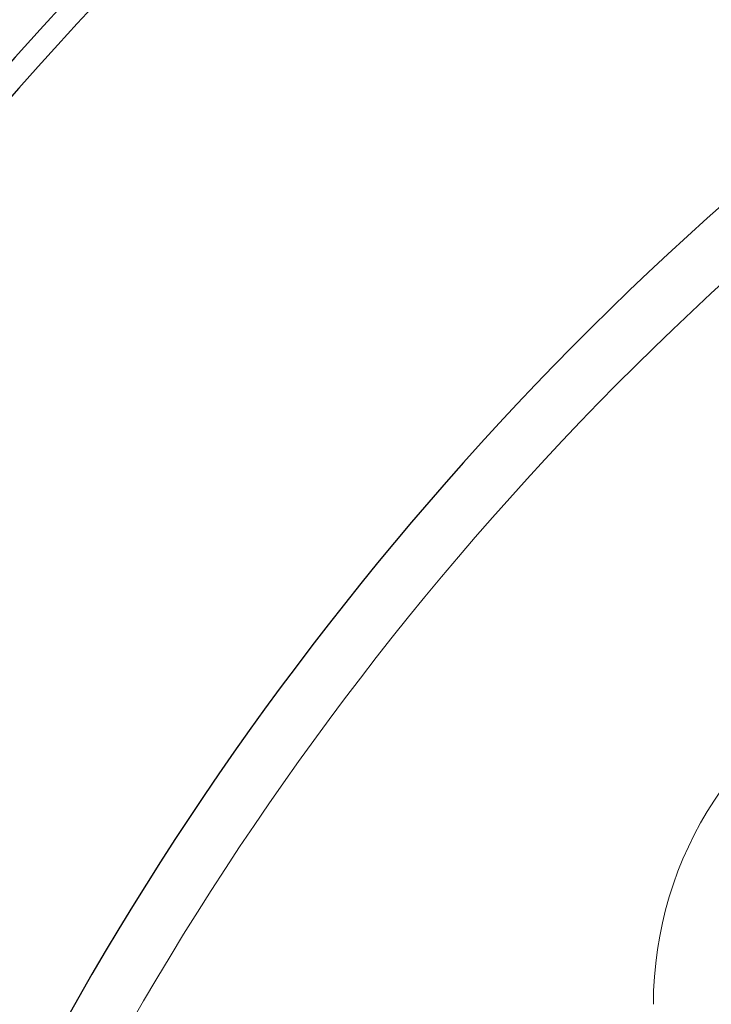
# Model space of a CAD drawing. Header units: millimetres. Extents: x 0 to 29700, y -16 to 21000.
# Tile 231 of 256: x 14500 to 14560, y 8953 to 9038. Entities that reach past the tile are written whole.
import ezdxf

# ---------------------------------------------------------------- set-up
doc = ezdxf.new("R2010")
doc.units = ezdxf.units.MM
doc.layers.add('1', color=7, linetype='Continuous', true_color=0xffffff)

msp = doc.modelspace()

# ---------------------------------------------------------------- linework, layer by layer
at = {"layer": '1', "color": 2, "linetype": 'Continuous', "lineweight": 25}
msp.add_circle((14739.978, 8819.792), 195, dxfattribs=at)
for radius, start, end in [(694, 2.77875, 221.743125), (689, 90, 221.776875), (683, 2.82375, 222.22125), (322, 349.41938, 203.94562), (320, 90, 204.10875), (270, 117.64406, 180), (200, 102.99937, 270), (196, 103.26937, 270)]:
    msp.add_arc((14739.978, 8819.792), radius, start, end, dxfattribs=at)
at = {"layer": '1', "color": 4, "linetype": 'Continuous', "lineweight": 13}
for centre, radius, start in [((14739.978, 8819.792), 265, 117.52875), ((14586.978, 8953.085), 32, 113.4159)]:
    msp.add_arc(centre, radius, start, 180, dxfattribs=at)

doc.saveas('drawing.dxf')
